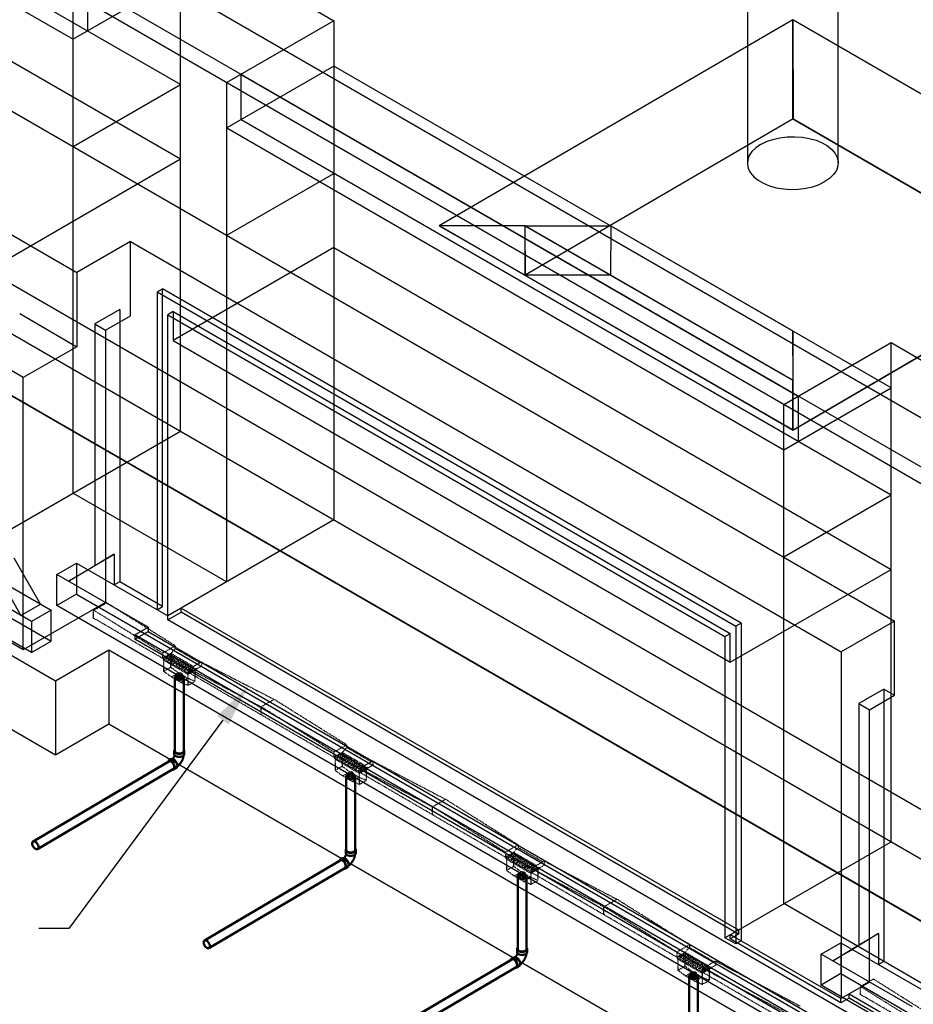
# Model space of a CAD drawing. Header units: inches. Extents: x 175 to 32888, y -1032 to 703.
# Tile 23 of 44: x 1528 to 1881, y -416 to -26. Entities that reach past the tile are written whole.
import ezdxf
from ezdxf import colors
from ezdxf.entities.mleader import LeaderData, LeaderLine
from ezdxf.math import Vec2, Vec3

# ---------------------------------------------------------------- set-up
doc = ezdxf.new("R2010")
doc.units = ezdxf.units.IN
doc.header["$LTSCALE"] = 0.5
doc.header["$MEASUREMENT"] = 0
doc.linetypes.add('HIDDEN2', pattern=[0.1875, 0.125, -0.0625])
for name, color, linetype in [('M-DETL-LIGHT', 1, 'Continuous'), ('M-SECT-PATT', 8, 'Continuous'), ('P-PIPE', 3, 'Continuous'), ('S-ANNO-DIMS', 1, 'Continuous')]:
    doc.layers.add(name, color=color, linetype=linetype)
doc.styles.add('Annotative', font='romans.shx', dxfattribs={"width": 0.8, "height": 0.125})

# ---------------------------------------------------------------- blocks, each defined once
blk = doc.blocks.new('Bend - PVC - Sch 40 - DWV_USACE - Standard-V30-DRAINAGE ISOMETRIC')
at = {"layer": 'P-PIPE', "color": 90, "lineweight": 50}
for p, q in [((1286.15, -165.68), (1286.15, -166.91)), ((1290.11, -166.91), (1290.11, -165.68)), ((1284.96, -168.98), (1283.9, -169.6)), ((1285.91, -173.01), (1286.97, -172.39))]:
    blk.add_line(p, q, dxfattribs=at)
for points in [[(1286.32, -167.35, 0), (1286.3, -167.41, 0), (1286.28, -167.48, 0), (1286.26, -167.55, 0), (1286.24, -167.63, 0), (1286.21, -167.7, 0), (1286.18, -167.77, 0), (1286.15, -167.85, 0), (1286.12, -167.92, 0), (1286.08, -167.99, 0), (1286.04, -168.07, 0), (1286, -168.14, 0), (1285.96, -168.21, 0), (1285.92, -168.28, 0), (1285.87, -168.35, 0), (1285.83, -168.42, 0), (1285.78, -168.49, 0), (1285.73, -168.56, 0), (1285.68, -168.62, 0), (1285.63, -168.68, 0), (1285.58, -168.74, 0), (1285.53, -168.79, 0), (1285.48, -168.85, 0), (1285.43, -168.89, 0), (1285.42, -168.9, 0)], [(1286.3, -165.28, 0), (1286.22, -165.38, 0), (1286.15, -165.68, 0), (1286.22, -165.98, 0), (1286.42, -166.25, 0), (1286.73, -166.49, 0)], [(1286.73, -167.71, 0), (1286.42, -167.48, 0), (1286.22, -167.2, 0), (1286.15, -166.91, 0)], [(1286.73, -166.49, 0), (1287.14, -166.67, 0), (1287.62, -166.78, 0), (1288.13, -166.82, 0), (1288.64, -166.78, 0), (1289.12, -166.67, 0), (1289.53, -166.49, 0), (1289.85, -166.25, 0), (1290.04, -165.98, 0), (1290.11, -165.68, 0), (1290.04, -165.38, 0), (1289.97, -165.28, 0)], [(1290.11, -166.91, 0), (1290.04, -167.2, 0), (1289.85, -167.48, 0), (1289.53, -167.71, 0), (1289.12, -167.89, 0), (1288.64, -168.01, 0), (1288.13, -168.05, 0), (1287.62, -168.01, 0), (1287.14, -167.89, 0), (1286.73, -167.71, 0)], [(1289.85, -167.48, 0), (1289.84, -167.55, 0), (1289.82, -167.71, 0), (1289.79, -167.87, 0), (1289.76, -168.03, 0), (1289.72, -168.18, 0), (1289.68, -168.34, 0), (1289.63, -168.5, 0), (1289.59, -168.65, 0), (1289.53, -168.8, 0), (1289.48, -168.96, 0), (1289.42, -169.11, 0), (1289.35, -169.26, 0), (1289.28, -169.41, 0), (1289.21, -169.56, 0), (1289.14, -169.7, 0), (1289.06, -169.85, 0), (1288.98, -169.99, 0), (1288.89, -170.13, 0), (1288.8, -170.27, 0), (1288.71, -170.4, 0), (1288.62, -170.54, 0), (1288.52, -170.67, 0), (1288.42, -170.8, 0), (1288.32, -170.93, 0), (1288.21, -171.05, 0), (1288.1, -171.17, 0), (1287.99, -171.29, 0), (1287.88, -171.4, 0), (1287.76, -171.51, 0), (1287.64, -171.62, 0), (1287.51, -171.73, 0), (1287.39, -171.83, 0), (1287.33, -171.87, 0)], [(1284.89, -169.7, 0), (1284.53, -169.55, 0), (1284.19, -169.51, 0), (1283.91, -169.6, 0), (1283.69, -169.8, 0), (1283.6, -170, 0)], [(1285.44, -173.09, 0), (1285.62, -173.1, 0), (1285.91, -173.02, 0), (1286.13, -172.81, 0), (1286.26, -172.5, 0), (1286.31, -172.12, 0), (1286.25, -171.67, 0), (1286.11, -171.2, 0), (1285.89, -170.74, 0), (1285.59, -170.32, 0), (1285.25, -169.96, 0), (1284.89, -169.7, 0)], [(1284.96, -168.98, 0), (1284.97, -168.97, 0), (1285.25, -168.89, 0), (1285.59, -168.92, 0), (1285.95, -169.08, 0)], [(1285.95, -169.08, 0), (1286.31, -169.34, 0), (1286.65, -169.69, 0), (1286.95, -170.12, 0), (1287.17, -170.58, 0), (1287.31, -171.05, 0), (1287.37, -171.49, 0), (1287.32, -171.88, 0), (1287.19, -172.19, 0), (1286.97, -172.39, 0)]]:
    blk.add_polyline3d(points, dxfattribs=at)
for centre, start, end in [((1287.17, -166.17), 126.6849, 134.3783), ((1289.1, -166.17), 45.6217, 53.3151)]:
    blk.add_arc(centre, 1.24, start, end, dxfattribs=at)
blk = doc.blocks.new('Mechanical_Box_H_rvt-1-DRAINAGE ISOMETRIC')
blk.add_line((1794.4, -404.16), (1794.4, -406.18))
at = {"layer": 'M-DETL-LIGHT', "linetype": 'HIDDEN2'}
for p, q in [((1556.84, -260.22), (1561.93, -257.24)), ((1556.84, -263.45), (1556.84, -260.22)), ((1584.12, -277.17), (1556.84, -260.22)), ((1589.15, -274.3), (1561.93, -257.24)), ((1584.12, -279.23), (1556.84, -263.39)), ((1589.15, -274.36), (1584.12, -277.23)), ((1587.45, -277.32), (1589.15, -275.38)), ((1589.15, -274.36), (1589.15, -275.38)), ((1598.9, -281.07), (1589.15, -275.38)), ((1584.12, -277.23), (1584.12, -279.23)), ((1587.45, -277.32), (1584.12, -279.23)), ((1594.49, -285.27), (1584.12, -279.23)), ((1587.64, -277.44), (1584.32, -279.34)), ((1584.32, -279.34), (1584.32, -279.84)), ((1594.2, -285.61), (1584.32, -279.84)), ((1584.56, -279.98), (1584.56, -284.39)), ((1587.43, -277.92), (1585.4, -279.09)), ((1587.87, -278.28), (1585.82, -279.45)), ((1588.51, -278.55), (1586.48, -279.71)), ((1588.94, -278.91), (1586.89, -280.08)), ((1587.34, -278), (1587.34, -282.77)), ((1596.36, -282.53), (1587.44, -277.33)), ((1589.58, -279.18), (1587.55, -280.34)), ((1590.02, -279.53), (1587.97, -280.7)), ((1590.65, -279.8), (1588.63, -280.96)), ((1591.09, -280.16), (1589.04, -281.33)), ((1591.73, -280.43), (1589.7, -281.59)), ((1584.56, -284.39), (1587.34, -282.77)), ((1587.59, -286.61), (1584.56, -284.39)), ((1590.37, -284.99), (1587.34, -282.77)), ((1592.16, -280.78), (1590.11, -281.95)), ((1592.8, -281.05), (1590.77, -282.22)), ((1593.24, -281.41), (1591.19, -282.58)), ((1593.88, -281.68), (1591.85, -282.84)), ((1594.31, -282.04), (1592.26, -283.21)), ((1594.95, -282.31), (1592.92, -283.47)), ((1595.39, -282.66), (1593.34, -283.83)), ((1596.03, -282.93), (1594, -284.09)), ((1597.52, -283.21), (1594.2, -285.1)), ((1597.52, -283.71), (1594.2, -285.61)), ((1596.46, -283.29), (1594.41, -284.46)), ((1599.51, -280.72), (1594.49, -283.59)), ((1599.51, -282.39), (1594.49, -285.27)), ((1594.49, -283.22), (1623.17, -298.43)), ((1594.49, -283.59), (1594.49, -285.27)), ((1596.95, -284.04), (1596.95, -288.37)), ((1597.52, -283.21), (1597.52, -283.71)), ((1599.51, -280.72), (1628.27, -295.46)), ((1599.51, -280.72), (1599.51, -282.39)), ((1587.59, -286.61), (1590.37, -284.99)), ((1591.27, -288.76), (1587.59, -286.61)), ((1594.05, -287.14), (1590.37, -284.99)), ((1591.27, -288.76), (1594.05, -287.14)), ((1596.95, -288.37), (1594.05, -287.14)), ((1594.17, -285.59), (1594.17, -289.99)), ((1594.17, -289.99), (1596.95, -288.37)), ((1652, -318.42), (1594.2, -284.72)), ((1594.2, -285.1), (1594.2, -285.61)), ((1594.17, -289.99), (1591.27, -288.76)), ((1623.17, -298.43), (1628.27, -295.46)), ((1657.03, -313.49), (1628.27, -295.46)), ((1623.17, -301.67), (1623.17, -298.43)), ((1652, -316.37), (1623.17, -298.43)), ((1657.03, -313.55), (1652, -316.42)), ((1655.33, -316.52), (1657.03, -314.57)), ((1657.03, -313.55), (1657.03, -314.57)), ((1666.78, -320.26), (1657.03, -314.57)), ((1652, -316.42), (1652, -318.42)), ((1655.33, -316.52), (1652, -318.42)), ((1662.37, -324.46), (1652, -318.42)), ((1655.52, -316.64), (1652.2, -318.53)), ((1652.2, -318.53), (1652.2, -319.04)), ((1662.09, -324.8), (1652.2, -319.04)), ((1652.44, -319.18), (1652.44, -323.58)), ((1655.32, -317.12), (1653.29, -318.28)), ((1655.75, -317.47), (1653.7, -318.64)), ((1656.39, -317.74), (1654.36, -318.9)), ((1656.82, -318.1), (1654.77, -319.27)), ((1655.22, -317.2), (1655.22, -321.96)), ((1664.24, -321.72), (1655.32, -316.52)), ((1657.46, -318.37), (1655.43, -319.53)), ((1657.9, -318.72), (1655.85, -319.89)), ((1658.54, -318.99), (1656.51, -320.16)), ((1658.97, -319.35), (1656.92, -320.52)), ((1652.44, -323.58), (1655.22, -321.96)), ((1658.25, -324.19), (1655.22, -321.96)), ((1659.61, -319.62), (1657.58, -320.78)), ((1660.05, -319.98), (1658, -321.15)), ((1660.69, -320.25), (1658.66, -321.41)), ((1661.12, -320.6), (1659.07, -321.77)), ((1661.76, -320.87), (1659.73, -322.03)), ((1662.19, -321.23), (1660.15, -322.4)), ((1662.83, -321.5), (1660.8, -322.66)), ((1663.27, -321.85), (1661.22, -323.02)), ((1663.91, -322.13), (1661.88, -323.29)), ((1665.4, -322.4), (1662.09, -324.29)), ((1665.4, -322.9), (1662.09, -324.8)), ((1664.34, -322.48), (1662.29, -323.65)), ((1667.39, -319.91), (1662.37, -322.79)), ((1667.39, -321.59), (1662.37, -324.46)), ((1662.37, -322.79), (1691.05, -338.01)), ((1662.37, -322.79), (1662.37, -324.46)), ((1664.83, -323.23), (1664.83, -327.56)), ((1665.4, -322.4), (1665.4, -322.9)), ((1667.39, -319.91), (1696.15, -335.03)), ((1667.39, -319.91), (1667.39, -321.59)), ((1655.47, -325.81), (1652.44, -323.58)), ((1655.47, -325.81), (1658.25, -324.19)), ((1659.15, -327.95), (1655.47, -325.81)), ((1661.93, -326.33), (1658.25, -324.19)), ((1659.15, -327.95), (1661.93, -326.33)), ((1664.83, -327.56), (1661.93, -326.33)), ((1662.05, -324.78), (1662.05, -329.18)), ((1719.89, -357.99), (1662.09, -324.29)), ((1662.09, -324.29), (1662.09, -324.8)), ((1662.05, -329.18), (1659.15, -327.95)), ((1662.05, -329.18), (1664.83, -327.56)), ((1691.05, -338.01), (1696.15, -335.03)), ((1724.91, -353.06), (1696.15, -335.03)), ((1691.05, -341.24), (1691.05, -338.01)), ((1719.89, -355.94), (1691.05, -338.01)), ((1724.91, -353.12), (1719.89, -355.99)), ((1723.21, -356.09), (1724.91, -354.14)), ((1724.91, -353.12), (1724.91, -354.14)), ((1734.67, -359.83), (1724.91, -354.14)), ((1719.89, -355.99), (1719.89, -357.99)), ((1723.21, -356.09), (1719.89, -357.99)), ((1730.25, -364.03), (1719.89, -357.99)), ((1723.4, -356.21), (1720.09, -358.1)), ((1720.09, -358.1), (1720.09, -358.61)), ((1723.2, -356.69), (1721.17, -357.85)), ((1723.63, -357.04), (1721.58, -358.21)), ((1724.27, -357.31), (1722.24, -358.47)), ((1724.71, -357.67), (1722.66, -358.84)), ((1723.1, -356.77), (1723.1, -361.53)), ((1732.12, -361.29), (1723.2, -356.09)), ((1725.35, -357.94), (1723.32, -359.1)), ((1725.78, -358.29), (1723.73, -359.47)), ((1729.97, -364.37), (1720.09, -358.61)), ((1720.33, -358.75), (1720.33, -363.15)), ((1720.33, -363.15), (1723.1, -361.53)), ((1726.13, -363.76), (1723.1, -361.53)), ((1726.42, -358.57), (1724.39, -359.73)), ((1726.85, -358.92), (1724.81, -360.09)), ((1727.49, -359.19), (1725.46, -360.35)), ((1727.93, -359.55), (1725.88, -360.72)), ((1728.57, -359.82), (1726.54, -360.98)), ((1729, -360.17), (1726.95, -361.34)), ((1729.64, -360.44), (1727.61, -361.6)), ((1730.08, -360.8), (1728.03, -361.97)), ((1730.72, -361.07), (1728.69, -362.23)), ((1731.15, -361.42), (1729.1, -362.6)), ((1731.79, -361.7), (1729.76, -362.86)), ((1733.29, -361.97), (1729.97, -363.86)), ((1732.22, -362.05), (1730.18, -363.22)), ((1735.27, -359.48), (1730.25, -362.36)), ((1735.27, -361.16), (1730.25, -364.03)), ((1730.25, -362.36), (1758.93, -377.58)), ((1730.25, -362.36), (1730.25, -364.03)), ((1733.29, -361.97), (1733.29, -362.47)), ((1735.27, -359.48), (1764.03, -374.6)), ((1735.27, -359.48), (1735.27, -361.16)), ((1723.35, -365.38), (1720.33, -363.15)), ((1723.35, -365.38), (1726.13, -363.76)), ((1727.03, -367.52), (1723.35, -365.38)), ((1729.81, -365.9), (1726.13, -363.76)), ((1727.03, -367.52), (1729.81, -365.9)), ((1732.71, -367.13), (1729.81, -365.9)), ((1729.94, -364.35), (1729.94, -368.75)), ((1733.29, -362.47), (1729.97, -364.37)), ((1787.77, -397.56), (1729.97, -363.86)), ((1729.97, -363.86), (1729.97, -364.37)), ((1732.71, -362.8), (1732.71, -367.13)), ((1729.94, -368.75), (1727.03, -367.52)), ((1729.94, -368.75), (1732.71, -367.13)), ((1758.93, -377.58), (1764.03, -374.6)), ((1758.93, -380.81), (1758.93, -377.58)), ((1787.77, -395.51), (1758.93, -377.58)), ((1792.79, -392.63), (1764.03, -374.6)), ((1792.79, -392.69), (1787.77, -395.56)), ((1792.79, -392.69), (1792.79, -393.72)), ((1787.77, -395.56), (1787.77, -397.56)), ((1791.09, -395.66), (1787.77, -397.56)), ((1791.29, -395.78), (1787.97, -397.67)), ((1791.08, -396.26), (1789.05, -397.42)), ((1791.51, -396.61), (1789.47, -397.78)), ((1792.15, -396.88), (1790.12, -398.04)), ((1792.59, -397.24), (1790.54, -398.41)), ((1790.99, -396.34), (1790.99, -401.1)), ((1791.09, -395.66), (1792.79, -393.72)), ((1800, -400.86), (1791.09, -395.66)), ((1802.55, -399.4), (1792.79, -393.72)), ((1798.13, -403.6), (1787.77, -397.56)), ((1787.97, -397.67), (1787.97, -398.18)), ((1797.85, -403.94), (1787.97, -398.18)), ((1788.21, -398.32), (1788.21, -402.72)), ((1788.21, -402.72), (1790.99, -401.1)), ((1794.01, -403.33), (1790.99, -401.1)), ((1793.23, -397.51), (1791.2, -398.67)), ((1793.66, -397.86), (1791.61, -399.04)), ((1794.3, -398.14), (1792.27, -399.3)), ((1794.74, -398.49), (1792.69, -399.66)), ((1795.38, -398.76), (1793.35, -399.92)), ((1795.81, -399.12), (1793.76, -400.29)), ((1796.45, -399.39), (1794.42, -400.55)), ((1796.88, -399.74), (1794.84, -400.91)), ((1797.52, -400.01), (1795.49, -401.18)), ((1797.96, -400.37), (1795.91, -401.54)), ((1798.6, -400.64), (1796.57, -401.8)), ((1799.03, -401), (1796.98, -402.17)), ((1799.67, -401.27), (1797.64, -402.43)), ((1803.16, -399.06), (1798.13, -401.93)), ((1803.16, -400.73), (1798.13, -403.6)), ((1803.16, -399.06), (1836.59, -416.84)), ((1803.16, -399.06), (1803.16, -400.73)), ((1791.23, -404.95), (1788.21, -402.72)), ((1791.23, -404.95), (1794.01, -403.33)), ((1794.92, -407.09), (1791.23, -404.95)), ((1797.7, -405.47), (1794.01, -403.33)), ((1797.82, -403.92), (1797.82, -408.32)), ((1801.17, -401.54), (1797.85, -403.44)), ((1801.17, -402.04), (1797.85, -403.94)), ((1797.85, -403.44), (1797.85, -403.94)), ((1800.11, -401.62), (1798.06, -402.79)), ((1798.13, -401.93), (1831.49, -419.81)), ((1798.13, -401.93), (1798.13, -403.6)), ((1865.57, -442.91), (1798.28, -403.69)), ((1800.6, -402.37), (1800.6, -406.71)), ((1801.17, -401.54), (1801.17, -402.04)), ((1794.92, -407.09), (1797.7, -405.47)), ((1797.82, -408.32), (1794.92, -407.09)), ((1800.6, -406.71), (1797.7, -405.47)), ((1797.82, -408.32), (1800.6, -406.71)), ((1860.5, -409.15), (1865.6, -406.18)), ((1860.5, -412.38), (1860.5, -409.15)), ((1886.72, -425.49), (1860.5, -409.15)), ((1891.75, -422.62), (1865.6, -406.18)), ((1886.72, -427.54), (1860.5, -412.32))]:
    blk.add_line(p, q, dxfattribs=at)
at = {"layer": 'M-DETL-LIGHT', "linetype": 'Continuous'}
for p, q in [((1590.76, -285.79), (1590.76, -287.7)), ((1658.64, -324.98), (1658.64, -326.89)), ((1726.52, -364.55), (1726.52, -366.46)), ((1794.4, -404.12), (1794.4, -406.03))]:
    blk.add_line(p, q, dxfattribs=at)
at = {"layer": 'M-DETL-LIGHT', "color": 1, "linetype": 'Continuous'}
for centre, radius, start, end in [((1590.93, -286.74), 1.78, 95.745, 183.3375), ((1590.9, -286.79), 1.67, 129.6759, 176.1977), ((1591.44, -287.22), 2.13, 131.7697, 173.1765), ((1592.38, -287.43), 2.73, 141.495, 179.1974), ((1596.55, -288.02), 6.43, 159.6343, 176.2953), ((1590.58, -286.74), 1.78, 356.6625, 84.255), ((1584.96, -288.02), 6.43, 3.7047, 20.3657), ((1589.13, -287.43), 2.73, 0.8026, 38.505), ((1590.07, -287.22), 2.13, 6.8235, 48.2303), ((1590.61, -286.79), 1.67, 3.8023, 50.3241), ((1658.82, -325.93), 1.78, 95.745, 183.3375), ((1658.78, -325.99), 1.67, 129.6759, 176.1977), ((1659.33, -326.41), 2.13, 131.7697, 173.1765), ((1660.26, -326.62), 2.73, 141.495, 179.1974), ((1664.43, -327.22), 6.43, 159.6343, 176.2953), ((1658.46, -325.93), 1.78, 356.6625, 84.255), ((1652.85, -327.22), 6.43, 3.7047, 20.3657), ((1657.01, -326.62), 2.73, 0.8026, 38.505), ((1657.95, -326.41), 2.13, 6.8235, 48.2303), ((1658.49, -325.99), 1.67, 3.8023, 50.3241), ((1726.7, -365.5), 1.78, 95.745, 183.3375), ((1726.67, -365.56), 1.67, 129.6759, 176.1977), ((1727.21, -365.98), 2.13, 131.7697, 173.1765), ((1728.14, -366.19), 2.73, 141.495, 179.1974), ((1732.31, -366.79), 6.43, 159.6343, 176.2953), ((1726.34, -365.5), 1.78, 356.6625, 84.255), ((1720.73, -366.79), 6.43, 3.7047, 20.3657), ((1724.9, -366.19), 2.73, 0.8026, 38.505), ((1725.83, -365.98), 2.13, 6.8235, 48.2303), ((1726.37, -365.56), 1.67, 3.8023, 50.3241), ((1794.58, -405.07), 1.78, 95.745, 183.3375), ((1794.55, -405.13), 1.67, 129.6759, 176.1977), ((1795.09, -405.55), 2.13, 131.7697, 173.1765), ((1796.03, -405.76), 2.73, 141.495, 179.1974), ((1800.19, -406.36), 6.43, 159.6343, 176.2953), ((1794.22, -405.07), 1.78, 356.6625, 84.255), ((1788.61, -406.36), 6.43, 3.7047, 20.3657), ((1792.78, -405.76), 2.73, 0.8026, 38.505), ((1793.71, -405.55), 2.13, 6.8235, 48.2303), ((1794.26, -405.13), 1.67, 3.8023, 50.3241)]:
    blk.add_arc(centre, radius, start, end, dxfattribs=at)
at = {"layer": 'M-DETL-LIGHT', "linetype": 'HIDDEN2', "extrusion": (0, 0, -1)}
for centre, start_param, end_param in [((1585.63, -279.26), 0.920266, 4.095331), ((1586.71, -279.88), 0.920266, 4.095331), ((1587.63, -278.11), 4.095331, 7.203451), ((1587.78, -280.51), 0.920266, 4.095331), ((1588.7, -278.74), 4.095331, 7.203451), ((1589.78, -279.37), 4.095331, 7.203451), ((1590.85, -279.99), 4.095331, 7.203451), ((1591.93, -280.62), 4.095331, 7.203451), ((1588.85, -281.13), 0.920266, 4.095331), ((1589.93, -281.76), 0.920266, 4.095331), ((1591, -282.39), 0.920266, 4.095331), ((1592.08, -283.01), 0.920266, 4.095331), ((1593, -281.24), 4.095331, 7.203451), ((1593.15, -283.64), 0.920266, 4.095331), ((1594.07, -281.87), 4.095331, 7.203451), ((1594.22, -284.26), 0.920266, 4.095331), ((1595.15, -282.5), 4.095331, 7.203451), ((1596.22, -283.12), 4.095331, 7.203451), ((1653.51, -318.45), 0.920266, 4.095331), ((1654.59, -319.07), 0.920266, 4.095331), ((1655.51, -317.31), 4.095331, 7.203451), ((1655.66, -319.7), 0.920266, 4.095331), ((1656.59, -317.93), 4.095331, 7.203451), ((1657.66, -318.56), 4.095331, 7.203451), ((1658.73, -319.18), 4.095331, 7.203451), ((1659.81, -319.81), 4.095331, 7.203451), ((1656.74, -320.33), 0.920266, 4.095331), ((1657.81, -320.95), 0.920266, 4.095331), ((1658.88, -321.58), 0.920266, 4.095331), ((1659.96, -322.2), 0.920266, 4.095331), ((1660.88, -320.44), 4.095331, 7.203451), ((1661.03, -322.83), 0.920266, 4.095331), ((1661.96, -321.06), 4.095331, 7.203451), ((1662.11, -323.46), 0.920266, 4.095331), ((1663.03, -321.69), 4.095331, 7.203451), ((1664.1, -322.31), 4.095331, 7.203451), ((1721.4, -358.02), 0.920266, 4.095331), ((1722.47, -358.65), 0.920266, 4.095331), ((1723.39, -356.88), 4.095331, 7.203451), ((1724.47, -357.5), 4.095331, 7.203451), ((1725.54, -358.13), 4.095331, 7.203451), ((1726.62, -358.75), 4.095331, 7.203451), ((1723.54, -359.27), 0.920266, 4.095331), ((1724.62, -359.9), 0.920266, 4.095331), ((1725.69, -360.52), 0.920266, 4.095331), ((1726.77, -361.15), 0.920266, 4.095331), ((1727.69, -359.38), 4.095331, 7.203451), ((1727.84, -361.78), 0.920266, 4.095331), ((1728.76, -360.01), 4.095331, 7.203451), ((1728.91, -362.4), 0.920266, 4.095331), ((1729.84, -360.63), 4.095331, 7.203451), ((1730.91, -361.26), 4.095331, 7.203451), ((1731.99, -361.89), 4.095331, 7.203451), ((1729.99, -363.03), 0.920266, 4.095331), ((1789.28, -397.59), 0.920266, 4.095331), ((1791.28, -396.45), 4.095331, 7.203451), ((1792.35, -397.07), 4.095331, 7.203451), ((1793.42, -397.7), 4.095331, 7.203451), ((1790.35, -398.22), 0.920266, 4.095331), ((1791.43, -398.84), 0.920266, 4.095331), ((1792.5, -399.47), 0.920266, 4.095331), ((1793.57, -400.09), 0.920266, 4.095331), ((1794.5, -398.33), 4.095331, 7.203451), ((1794.65, -400.72), 0.920266, 4.095331), ((1795.57, -398.95), 4.095331, 7.203451), ((1795.72, -401.35), 0.920266, 4.095331), ((1796.65, -399.58), 4.095331, 7.203451), ((1797.72, -400.2), 4.095331, 7.203451), ((1798.79, -400.83), 4.095331, 7.203451), ((1799.87, -401.46), 4.095331, 7.203451), ((1796.8, -401.97), 0.920266, 4.095331), ((1797.87, -402.6), 0.920266, 4.095331)]:
    blk.add_ellipse(centre, major_axis=(0.355, 0.042), ratio=0.675017, start_param=start_param, end_param=end_param, dxfattribs=at)
at = {"layer": 'M-DETL-LIGHT', "linetype": 'HIDDEN2'}
for centre in [(1590.76, -286.84), (1658.64, -326.03), (1726.52, -365.6), (1794.4, -405.17)]:
    blk.add_ellipse(centre, major_axis=(1.6, 0), ratio=0.6329, start_param=0, end_param=3.141593, dxfattribs=at)
at = {"layer": 'M-DETL-LIGHT', "extrusion": (0, 0, -1)}
for centre in [(1590.76, -286.84), (1658.64, -326.03), (1726.52, -365.6), (1794.4, -405.17)]:
    blk.add_ellipse(centre, major_axis=(1.6, 0), ratio=0.6329, start_param=0, end_param=3.141593, dxfattribs=at)
at = {"layer": 'P-PIPE', "color": 90, "lineweight": 50}
for p, q in [((1589.01, -286.84), (1589.01, -315.91)), ((1592.51, -315.91), (1592.51, -286.84)), ((1586.64, -320.03), (1532.86, -351.73)), ((1534.63, -354.75), (1588.42, -323.05)), ((1656.89, -326.03), (1656.89, -355.1)), ((1660.39, -355.1), (1660.39, -326.03)), ((1654.52, -359.22), (1600.74, -390.92)), ((1602.51, -393.94), (1656.3, -362.24)), ((1724.77, -365.59), (1724.77, -394.3)), ((1728.27, -394.3), (1728.27, -365.64)), ((1722.41, -398.42), (1668.62, -430.12)), ((1670.4, -433.13), (1724.19, -401.43)), ((1792.65, -405.17), (1792.65, -433.49)), ((1796.15, -433.49), (1796.15, -405.17))]:
    blk.add_line(p, q, dxfattribs=at)
for points in [[(1589.52, -286.13, 0), (1589.24, -286.34, 0), (1589.06, -286.58, 0), (1589.01, -286.84, 0), (1589.06, -287.1, 0), (1589.24, -287.35, 0), (1589.52, -287.56, 0)], [(1589.52, -286.13, 0), (1589.24, -286.34, 0), (1589.06, -286.58, 0), (1589.01, -286.84, 0), (1589.06, -287.1, 0), (1589.24, -287.35, 0), (1589.52, -287.56, 0)], [(1591.99, -286.13, 0), (1591.63, -285.97, 0), (1591.21, -285.86, 0), (1590.76, -285.83, 0), (1590.3, -285.86, 0), (1589.88, -285.97, 0), (1589.52, -286.13, 0)], [(1591.99, -286.13, 0), (1591.63, -285.97, 0), (1591.21, -285.86, 0), (1590.76, -285.83, 0), (1590.3, -285.86, 0), (1589.88, -285.97, 0), (1589.52, -286.13, 0)], [(1589.52, -287.56, 0), (1589.88, -287.72, 0), (1590.3, -287.82, 0), (1590.76, -287.85, 0), (1591.21, -287.82, 0), (1591.63, -287.72, 0), (1591.99, -287.56, 0)], [(1589.52, -287.56, 0), (1589.88, -287.72, 0), (1590.3, -287.82, 0), (1590.76, -287.85, 0), (1591.21, -287.82, 0), (1591.63, -287.72, 0), (1591.99, -287.56, 0)], [(1591.99, -287.56, 0), (1592.27, -287.35, 0), (1592.45, -287.1, 0), (1592.51, -286.84, 0), (1592.45, -286.58, 0), (1592.27, -286.34, 0), (1591.99, -286.13, 0)], [(1591.99, -287.56, 0), (1592.27, -287.35, 0), (1592.45, -287.1, 0), (1592.51, -286.84, 0), (1592.45, -286.58, 0), (1592.27, -286.34, 0), (1591.99, -286.13, 0)], [(1589.52, -316.63, 0), (1589.24, -316.42, 0), (1589.06, -316.17, 0), (1589.01, -315.91, 0)], [(1591.99, -316.63, 0), (1591.63, -316.79, 0), (1591.21, -316.89, 0), (1590.76, -316.92, 0), (1590.3, -316.89, 0), (1589.88, -316.79, 0), (1589.52, -316.63, 0)], [(1592.51, -315.91, 0), (1592.45, -316.17, 0), (1592.27, -316.42, 0), (1591.99, -316.63, 0)], [(1586.64, -320.03, 0), (1586.9, -319.95, 0), (1587.2, -319.98, 0), (1587.52, -320.12, 0)], [(1587.52, -320.12, 0), (1587.84, -320.35, 0), (1588.14, -320.66, 0), (1588.39, -321.04, 0), (1588.59, -321.45, 0), (1588.72, -321.86, 0), (1588.77, -322.25, 0)], [(1588.77, -322.25, 0), (1588.73, -322.6, 0), (1588.61, -322.87, 0), (1588.42, -323.05, 0)], [(1657.4, -325.32, 0), (1657.12, -325.53, 0), (1656.95, -325.77, 0), (1656.89, -326.03, 0), (1656.95, -326.29, 0), (1657.12, -326.54, 0), (1657.4, -326.75, 0)], [(1657.4, -325.32, 0), (1657.12, -325.53, 0), (1656.95, -325.77, 0), (1656.89, -326.03, 0), (1656.95, -326.29, 0), (1657.12, -326.54, 0), (1657.4, -326.75, 0)], [(1659.88, -325.32, 0), (1659.51, -325.16, 0), (1659.09, -325.06, 0), (1658.64, -325.02, 0), (1658.18, -325.06, 0), (1657.76, -325.16, 0), (1657.4, -325.32, 0)], [(1659.88, -325.32, 0), (1659.51, -325.16, 0), (1659.09, -325.06, 0), (1658.64, -325.02, 0), (1658.18, -325.06, 0), (1657.76, -325.16, 0), (1657.4, -325.32, 0)], [(1657.4, -326.75, 0), (1657.76, -326.91, 0), (1658.18, -327.01, 0), (1658.64, -327.04, 0), (1659.09, -327.01, 0), (1659.51, -326.91, 0), (1659.88, -326.75, 0)], [(1657.4, -326.75, 0), (1657.76, -326.91, 0), (1658.18, -327.01, 0), (1658.64, -327.04, 0), (1659.09, -327.01, 0), (1659.51, -326.91, 0), (1659.88, -326.75, 0)], [(1659.88, -326.75, 0), (1660.15, -326.54, 0), (1660.33, -326.29, 0), (1660.39, -326.03, 0), (1660.33, -325.77, 0), (1660.15, -325.53, 0), (1659.88, -325.32, 0)], [(1659.88, -326.75, 0), (1660.15, -326.54, 0), (1660.33, -326.29, 0), (1660.39, -326.03, 0), (1660.33, -325.77, 0), (1660.15, -325.53, 0), (1659.88, -325.32, 0)], [(1533.73, -351.82, 0), (1533.41, -351.68, 0), (1533.11, -351.65, 0), (1532.86, -351.73, 0), (1532.67, -351.91, 0), (1532.55, -352.18, 0), (1532.51, -352.52, 0)], [(1532.51, -352.52, 0), (1532.55, -352.92, 0), (1532.68, -353.33, 0), (1532.88, -353.74, 0), (1533.14, -354.11, 0), (1533.44, -354.43, 0), (1533.76, -354.66, 0)], [(1534.98, -353.95, 0), (1534.94, -353.56, 0), (1534.81, -353.15, 0), (1534.61, -352.74, 0), (1534.35, -352.36, 0), (1534.05, -352.05, 0), (1533.73, -351.82, 0)], [(1533.76, -354.66, 0), (1534.08, -354.8, 0), (1534.37, -354.83, 0), (1534.63, -354.75, 0), (1534.82, -354.57, 0), (1534.94, -354.3, 0), (1534.98, -353.95, 0)], [(1657.4, -355.82, 0), (1657.12, -355.61, 0), (1656.95, -355.36, 0), (1656.89, -355.1, 0), (1656.89, -355.1, 0)], [(1659.88, -355.82, 0), (1659.51, -355.98, 0), (1659.09, -356.08, 0), (1658.64, -356.11, 0), (1658.18, -356.08, 0), (1657.76, -355.98, 0), (1657.4, -355.82, 0)], [(1660.39, -355.1, 0), (1660.39, -355.1, 0), (1660.33, -355.36, 0), (1660.15, -355.61, 0), (1659.88, -355.82, 0)], [(1654.53, -359.22, 0), (1654.78, -359.14, 0), (1655.08, -359.17, 0), (1655.4, -359.31, 0)], [(1655.4, -359.31, 0), (1655.72, -359.54, 0), (1656.02, -359.86, 0), (1656.28, -360.23, 0), (1656.48, -360.64, 0), (1656.6, -361.05, 0), (1656.65, -361.44, 0)], [(1656.65, -361.44, 0), (1656.61, -361.79, 0), (1656.49, -362.06, 0), (1656.3, -362.24, 0)], [(1725.28, -364.89, 0), (1725, -365.1, 0), (1724.83, -365.34, 0), (1724.77, -365.6, 0), (1724.83, -365.87, 0), (1725, -366.11, 0), (1725.28, -366.32, 0)], [(1727.76, -364.89, 0), (1727.39, -364.73, 0), (1726.97, -364.63, 0), (1726.52, -364.59, 0), (1726.07, -364.63, 0), (1725.64, -364.73, 0), (1725.28, -364.89, 0)], [(1725.28, -366.32, 0), (1725.64, -366.48, 0), (1726.07, -366.58, 0), (1726.52, -366.61, 0), (1726.97, -366.58, 0), (1727.39, -366.48, 0), (1727.76, -366.32, 0)], [(1727.76, -366.32, 0), (1728.04, -366.11, 0), (1728.21, -365.87, 0), (1728.27, -365.6, 0), (1728.21, -365.34, 0), (1728.04, -365.1, 0), (1727.76, -364.89, 0)], [(1601.61, -391.01, 0), (1601.29, -390.87, 0), (1601, -390.84, 0), (1600.74, -390.92, 0), (1600.55, -391.1, 0), (1600.43, -391.37, 0), (1600.39, -391.72, 0)], [(1600.39, -391.72, 0), (1600.43, -392.11, 0), (1600.56, -392.52, 0), (1600.76, -392.93, 0), (1601.02, -393.3, 0), (1601.32, -393.62, 0), (1601.64, -393.85, 0)], [(1602.86, -393.14, 0), (1602.82, -392.75, 0), (1602.69, -392.34, 0), (1602.49, -391.93, 0), (1602.23, -391.56, 0), (1601.93, -391.24, 0), (1601.61, -391.01, 0)], [(1601.64, -393.85, 0), (1601.96, -393.99, 0), (1602.26, -394.02, 0), (1602.51, -393.94, 0), (1602.7, -393.76, 0), (1602.82, -393.49, 0), (1602.86, -393.14, 0)], [(1725.29, -395.01, 0), (1725.01, -394.8, 0), (1724.83, -394.56, 0), (1724.78, -394.31, 0)], [(1727.76, -395.01, 0), (1727.4, -395.17, 0), (1726.98, -395.27, 0), (1726.52, -395.31, 0), (1726.07, -395.27, 0), (1725.65, -395.17, 0), (1725.29, -395.01, 0)], [(1728.27, -394.3, 0), (1728.21, -394.56, 0), (1728.04, -394.8, 0), (1727.76, -395.01, 0)], [(1722.41, -398.41, 0), (1722.67, -398.34, 0), (1722.96, -398.37, 0), (1723.28, -398.5, 0)], [(1723.28, -398.5, 0), (1723.6, -398.74, 0), (1723.9, -399.05, 0), (1724.16, -399.42, 0), (1724.36, -399.83, 0), (1724.49, -400.25, 0), (1724.53, -400.64, 0)], [(1724.53, -400.64, 0), (1724.5, -400.98, 0), (1724.37, -401.25, 0), (1724.18, -401.43, 0)], [(1793.16, -404.46, 0), (1792.89, -404.67, 0), (1792.71, -404.91, 0), (1792.65, -405.17, 0), (1792.71, -405.44, 0), (1792.89, -405.68, 0), (1793.16, -405.89, 0)], [(1795.64, -404.46, 0), (1795.28, -404.3, 0), (1794.86, -404.2, 0), (1794.4, -404.16, 0), (1793.95, -404.2, 0), (1793.53, -404.3, 0), (1793.16, -404.46, 0)], [(1795.64, -405.89, 0), (1795.92, -405.68, 0), (1796.09, -405.44, 0), (1796.15, -405.17, 0), (1796.09, -404.91, 0), (1795.92, -404.67, 0), (1795.64, -404.46, 0)], [(1793.16, -405.89, 0), (1793.53, -406.05, 0), (1793.95, -406.15, 0), (1794.4, -406.18, 0), (1794.86, -406.15, 0), (1795.28, -406.05, 0), (1795.64, -405.89, 0)]]:
    blk.add_polyline3d(points, dxfattribs=at)
for p in [(302.62, -150.23), (370.51, -189.42), (438.39, -228.62)]:
    blk.add_blockref('Bend - PVC - Sch 40 - DWV_USACE - Standard-V30-DRAINAGE ISOMETRIC', p, dxfattribs=at)

msp = doc.modelspace()

# ---------------------------------------------------------------- linework, layer by layer
at = {"layer": 'M-SECT-PATT', "lineweight": -3}
for p, q in [((2402.95, -509.44), (470.43, 606.3)), ((799.23, 442.59), (2162.53, -344.51)), ((2162.53, -364.12), (799.23, 422.98)), ((773.78, 282.56), (2187.99, -533.94)), ((2226.17, -536.39), (820.44, 275.21)), ((1591.19, -52.2), (1052.38, 258.88)), ((2179.5, -553.53), (782.26, 253.17)), ((782.26, 253.17), (2187.99, -558.43)), ((1089.14, 208.26), (1591.19, -81.6)), ((1328.15, 93.13), (1548.76, -34.24)), ((918.02, 71.9), (1541.69, -288.17)), ((1241.88, 51.49), (1550.18, -126.5)), ((1328.15, 50.68), (1874.03, -264.49)), ((993.7, 42.91), (1539.97, -272.48)), ((1541.69, -317.56), (918.02, 42.51)), ((1532.19, -276.97), (985.92, 38.42)), ((1815.73, 24.55), (1815.73, -83.28)), ((1851.73, -83.18), (1851.73, 24.55)), ((1591.19, -189.37), (1591.19, 8.22)), ((1591.19, 8.22), (1652, -26.89)), ((1591.19, -9.75), (1548.76, -34.24)), ((1554.42, -13.01), (1554.42, -30.97)), ((1548.76, -213.87), (1548.76, -16.28)), ((1652, -26.89), (1609.58, -51.39)), ((1652, -26.89), (1652, -224.48)), ((1833.73, -26.49), (1693.72, -108.13)), ((1833.81, -65.73), (1833.73, -26.49)), ((1833.73, -26.49), (1833.73, -65.88)), ((1833.73, -65.78), (1833.73, -26.59)), ((1833.73, -26.59), (1833.81, -65.83)), ((1973.74, -107.42), (1833.73, -26.59)), ((1652, -44.85), (1609.58, -69.35)), ((1872.62, -172.23), (1652, -44.85)), ((1615.23, -66.08), (1615.23, -48.12)), ((1615.23, -48.12), (1835.85, -175.49)), ((1548.76, -76.7), (1591.19, -52.2)), ((1609.58, -248.98), (1609.58, -51.39)), ((1872.62, -214.69), (1615.23, -66.08)), ((1833.81, -65.73), (1727.75, -127.58)), ((1833.73, -65.88), (1833.73, -65.78)), ((1939.71, -126.97), (1833.73, -65.78)), ((1905.85, -107.52), (1833.73, -65.88)), ((1833.81, -65.83), (1833.81, -65.73)), ((1609.58, -69.35), (1830.19, -196.72)), ((1506.34, -130.59), (1591.19, -81.6)), ((1609.58, -111.81), (1652, -87.31)), ((1727.66, -108.03), (1693.72, -108.13)), ((1693.72, -108.13), (1727.75, -127.58)), ((1727.77, -108.03), (1693.89, -108.13)), ((1693.89, -108.13), (1833.81, -188.91)), ((1727.66, -108.03), (1833.81, -169.32)), ((1727.66, -108.03), (1727.66, -127.63)), ((1727.66, -108.03), (1727.75, -127.58)), ((1833.73, -169.21), (1727.77, -108.03)), ((1727.77, -108.03), (1761.6, -108.03)), ((1761.6, -108.03), (1761.52, -127.58)), ((1761.6, -108.03), (1833.73, -149.67)), ((1833.73, -188.96), (1973.74, -107.32)), ((1571.39, -114.26), (1550.18, -126.5)), ((1571.39, -114.26), (1852.82, -276.74)), ((1571.39, -143.65), (1571.39, -114.26)), ((1652, -116.71), (1588.36, -153.45)), ((1652, -116.71), (1872.62, -244.08)), ((1550.18, -126.5), (1550.18, -155.9)), ((1761.52, -127.58), (1727.58, -127.58)), ((1727.66, -127.63), (1727.75, -127.58)), ((1833.73, -188.86), (1727.66, -127.63)), ((1833.81, -188.82), (1939.88, -126.97)), ((1582, -134.26), (1584.12, -133.04)), ((1582, -134.26), (1582, -260)), ((1582, -134.26), (1811.1, -266.53)), ((1584.12, -258.78), (1584.12, -133.04)), ((1813.22, -265.31), (1584.12, -133.04)), ((1527.55, -142.83), (1550.18, -155.9)), ((1567.15, -141.2), (1557.25, -146.92)), ((1561.49, -149.37), (1571.39, -143.65)), ((1567.15, -141.2), (1567.15, -248.98)), ((1588.36, -142.02), (1586.24, -143.24)), ((1586.24, -264.08), (1586.24, -143.24)), ((1586.24, -143.24), (1806.86, -270.62)), ((1588.36, -142.02), (1588.36, -153.45)), ((1588.36, -142.02), (1808.98, -269.39)), ((1557.25, -146.92), (1557.25, -242.49)), ((1557.25, -146.92), (1561.49, -149.37)), ((1561.49, -149.37), (1561.49, -257.14)), ((1833.81, -169.32), (1833.73, -149.67)), ((1833.73, -149.67), (1833.73, -169.21)), ((1528.97, -168.15), (1502.1, -152.63)), ((1588.36, -153.45), (1808.98, -280.82)), ((1830.19, -178.76), (1872.62, -154.27)), ((1872.62, -351.86), (1872.62, -154.27)), ((1872.62, -154.27), (1933.43, -189.37)), ((1550.18, -155.9), (1528.97, -168.15)), ((1528.97, -275.92), (1528.97, -168.15)), ((1833.73, -188.86), (1833.73, -169.21)), ((1833.81, -188.82), (1833.73, -169.27)), ((1833.73, -169.27), (1833.73, -188.86)), ((1833.73, -188.96), (1833.73, -169.27)), ((1833.81, -188.91), (1833.81, -169.32)), ((1830.19, -196.72), (1872.62, -172.23)), ((1830.19, -376.35), (1830.19, -178.76)), ((1835.85, -175.49), (1835.85, -193.46)), ((1504.22, -239.59), (1591.19, -189.37)), ((1833.81, -188.82), (1833.73, -188.86)), ((1833.81, -188.82), (1833.73, -188.96)), ((1548.76, -213.87), (1609.58, -248.98)), ((1872.62, -214.69), (1830.19, -239.18)), ((1652, -224.48), (1586.24, -262.45)), ((1503.81, -239.36), (1539.97, -260.23)), ((1535.78, -257.81), (1525.43, -239.59)), ((1542.31, -246.07), (1550.09, -241.58)), ((1550.09, -241.58), (1586.24, -262.45)), ((1550.09, -241.58), (1550.09, -253.83)), ((1565.03, -238), (1554.71, -244.25)), ((1557.25, -242.49), (1565.03, -238)), ((1565.03, -238), (1565.03, -250.2)), ((1532.19, -264.72), (1496.04, -243.85)), ((1517.65, -244.08), (1528.01, -262.31)), ((1546.93, -248.74), (1557.25, -242.49)), ((1554.71, -244.25), (1546.93, -248.74)), ((1808.98, -280.82), (1872.62, -244.08)), ((1578.46, -266.94), (1542.31, -246.07)), ((1542.31, -258.32), (1542.31, -246.07)), ((1567.15, -248.98), (1565.03, -250.2)), ((1584.12, -258.78), (1567.15, -248.98)), ((1561.49, -257.14), (1528.97, -275.92)), ((1550.09, -253.83), (1542.31, -258.32)), ((1550.09, -253.83), (2096.76, -569.45)), ((1528.97, -275.92), (1502.1, -260.41)), ((1528.01, -262.31), (1535.78, -257.81)), ((1539.97, -260.23), (1532.19, -264.72)), ((1539.97, -272.48), (1539.97, -260.23)), ((2088.98, -573.94), (1542.31, -258.32)), ((1582, -260), (1584.12, -258.78)), ((1586.24, -264.08), (1591.54, -261.02)), ((1591.54, -259.39), (1812.16, -386.76)), ((1591.54, -261.02), (1591.54, -259.39)), ((1812.16, -388.4), (1591.54, -261.02)), ((1532.19, -264.72), (1532.19, -276.97)), ((2096.76, -558.83), (1586.24, -264.08)), ((1874.03, -264.49), (1852.82, -276.74)), ((1874.03, -293.89), (1874.03, -264.49)), ((1573.16, -270), (1578.46, -266.94)), ((1573.16, -271.64), (1578.46, -268.57)), ((1578.46, -266.94), (1578.46, -268.57)), ((1578.46, -268.57), (2088.98, -563.32)), ((1813.22, -265.31), (1811.1, -266.53)), ((1811.1, -266.53), (1811.1, -392.27)), ((1813.22, -265.31), (1813.22, -391.05)), ((1532.19, -276.97), (1539.97, -272.48)), ((2083.68, -564.75), (1573.16, -270)), ((1573.16, -270), (1573.16, -271.64)), ((2083.68, -566.38), (1573.16, -271.64)), ((1806.86, -270.62), (1808.98, -269.39)), ((1806.86, -270.62), (1806.86, -389.82)), ((1808.98, -280.82), (1808.98, -269.39)), ((1541.69, -288.17), (1562.91, -275.92)), ((1562.91, -275.92), (2098.89, -585.38)), ((1562.91, -275.92), (1562.91, -305.32)), ((1852.82, -276.74), (1852.82, -413.91)), ((1541.69, -288.17), (1541.69, -317.56)), ((1869.79, -291.44), (1859.89, -297.15)), ((1869.79, -291.44), (1869.79, -399.21)), ((1869.79, -291.44), (1874.03, -293.89)), ((1864.13, -299.6), (1874.03, -293.89)), ((1859.89, -297.15), (1859.89, -392.68)), ((1859.89, -297.15), (1864.13, -299.6)), ((1864.13, -407.38), (1864.13, -299.6)), ((1562.91, -305.32), (1541.69, -317.56)), ((2098.89, -614.77), (1562.91, -305.32)), ((1806.86, -389.82), (1872.62, -351.86)), ((1891, -411.46), (1830.19, -376.35)), ((1812.16, -388.4), (1808.98, -390.23)), ((1808.98, -388.6), (1852.82, -413.91)), ((1808.98, -390.23), (1808.98, -388.6)), ((1812.16, -386.76), (1812.16, -388.4)), ((1867.67, -388.19), (1857.32, -394.46)), ((1859.89, -392.68), (1867.67, -388.19)), ((1867.67, -388.19), (1867.67, -400.44)), ((1811.1, -392.27), (1806.86, -389.82)), ((1852.81, -415.54), (1808.98, -390.23)), ((1813.22, -391.05), (1811.1, -392.27)), ((1844.94, -396.3), (1852.72, -391.81)), ((1849.54, -398.95), (1859.89, -392.68)), ((1852.72, -391.81), (1888.88, -412.69)), ((1852.72, -391.81), (1852.72, -404.06)), ((1881.09, -417.17), (1844.94, -396.3)), ((1844.94, -408.55), (1844.94, -396.3)), ((1857.32, -394.46), (1849.54, -398.95)), ((1869.79, -399.21), (1867.67, -400.44)), ((1852.72, -404.06), (1844.94, -408.55)), ((1852.72, -404.06), (2109.49, -552.3)), ((2101.71, -556.79), (1844.94, -408.55)), ((1864.13, -407.38), (1852.82, -413.91)), ((1852.81, -413.9), (1855.99, -412.07)), ((1855.99, -412.07), (2102.06, -554.14)), ((1855.99, -413.7), (1855.99, -412.07)), ((1855.99, -413.7), (1852.81, -415.54)), ((1852.81, -415.54), (1852.81, -413.9)), ((2102.06, -555.77), (1855.99, -413.7))]:
    msp.add_line(p, q, dxfattribs=at)
for points in [[(1833.81, -65.83, 0), (1845.62, -72.6, 0), (1927.99, -120.15, 0), (1939.71, -126.97, 0)], [(1821, -75.88, 0), (1823.27, -74.76, 0), (1825.82, -73.87, 0), (1828.59, -73.23, 0), (1831.5, -72.87, 0), (1834.47, -72.79, 0), (1837.42, -73, 0), (1840.27, -73.48, 0), (1842.94, -74.23, 0), (1845.36, -75.23, 0), (1847.46, -76.44, 0), (1849.19, -77.84, 0), (1850.5, -79.39, 0), (1851.35, -81.04, 0), (1851.71, -82.75, 0), (1851.59, -84.47, 0), (1850.98, -86.16, 0), (1849.9, -87.77, 0), (1848.38, -89.26, 0), (1846.46, -90.58, 0)], [(1821, -75.88, 0), (1819.08, -77.2, 0), (1817.56, -78.69, 0), (1816.48, -80.3, 0), (1815.87, -81.99, 0), (1815.74, -83.71, 0), (1816.11, -85.42, 0), (1816.96, -87.08, 0), (1818.27, -88.62, 0), (1819.99, -90.02, 0), (1822.09, -91.23, 0), (1824.51, -92.23, 0), (1827.19, -92.98, 0), (1830.03, -93.46, 0), (1832.98, -93.67, 0), (1835.95, -93.59, 0), (1838.86, -93.23, 0), (1841.63, -92.59, 0), (1844.19, -91.7, 0), (1846.46, -90.58, 0)]]:
    msp.add_polyline3d(points, dxfattribs=at)

# ---------------------------------------------------------------- block references
at = {"layer": 'P-PIPE', "lineweight": -3}
msp.add_blockref('Mechanical_Box_H_rvt-1-DRAINAGE ISOMETRIC', (0, 0), dxfattribs=at)

# ---------------------------------------------------------------- leaders
at = {"layer": 'S-ANNO-DIMS', "lineweight": -3}
ml = msp.add_multileader_mtext('Standard', dxfattribs=at)
ml.set_content('DOOR TRENCH DRAIN', color=2, style='Annotative')
ml.set_leader_properties()
ml.build(insert=Vec2(0, 0))
ml.multileader.update_dxf_attribs({"text_right_attachment_type": 3, "dogleg_length": 0.125, "arrow_head_size": 17.28, "scale": 96})
ctx = ml.context
ctx.base_point, ctx.scale, ctx.char_height, ctx.arrow_head_size, ctx.landing_gap_size, ctx.plane_origin = Vec3(875.71, -113.39), 96, 12, 17.28, 9, Vec3(869.34, -113.39)
ctx.right_attachment = 3
notes = []
notes.append((ctx, [(1, (1, 1, 0), (1057.03, -113.39), (-1, 0), 12, [(1, [(1118.09, -8.99), (1131.1, -52.63)], 0, [])])]))
ctx.mtext.insert, ctx.mtext.width, ctx.mtext.flow_direction = Vec3(884.71, -107.39), 156.9967, 5
ml = msp.add_multileader_mtext('Standard', dxfattribs=at)
ml.set_content('3" %%C SOLID PVC DOOR TRENCH DRAINS REF: S-105 FOR SPACING (TYP.)', color=2, style='Annotative')
ml.set_leader_properties()
ml.build(insert=Vec2(0, 0))
ml.multileader.update_dxf_attribs({"text_right_attachment_type": 3, "dogleg_length": 0.125, "arrow_head_size": 17.28, "scale": 96})
ctx = ml.context
ctx.base_point, ctx.scale, ctx.char_height, ctx.arrow_head_size, ctx.landing_gap_size, ctx.plane_origin = Vec3(939.53, -181.57), 96, 12, 17.28, 9, Vec3(912.66, -188.8)
ctx.right_attachment = 3
notes.append((ctx, [(1, (1, 1, 0), (1173.87, -226.14), (-1, 0), 12, [(1, [(1172.27, -147.49), (1253.98, -188)], 0, [])])]))
ctx.mtext.insert, ctx.mtext.width, ctx.mtext.defined_height, ctx.mtext.flow_direction = Vec3(948.53, -173.57), 205.1291, 54.15, 5
ml = msp.add_multileader_mtext('Standard', dxfattribs=at)
ml.set_content('REF: A3/S-504 FOR\\PTRENCH AT MAGAZINE\\PDRAIN DETAIL (TYP.)', color=2, style='Annotative')
ml.set_leader_properties()
ml.build(insert=Vec2(0, 0))
ml.multileader.update_dxf_attribs({"text_right_attachment_type": 3, "dogleg_length": 0.125, "arrow_head_size": 17.28, "scale": 96})
ctx = ml.context
ctx.base_point, ctx.scale, ctx.char_height, ctx.arrow_head_size, ctx.landing_gap_size, ctx.plane_origin = Vec3(1359.83, -341.65), 96, 12, 17.28, 9, Vec3(1285.88, -368.78)
ctx.right_attachment = 3
notes.append((ctx, [(1, (1, 1, 0), (1547.08, -386.23), (-1, 0), 12, [(0, [(1618.29, -289.89)], 0, [])])]))
ctx.mtext.insert, ctx.mtext.flow_direction = Vec3(1368.83, -333.65), 5
for ctx, leaders in notes:
    for number, flags, end, landing, length, lines in leaders:
        leader = LeaderData()
        leader.index, (leader.has_last_leader_line, leader.has_dogleg_vector, leader.attachment_direction) = number, flags
        leader.last_leader_point, leader.dogleg_vector, leader.dogleg_length = Vec3(end), Vec3(landing), length
        for number, points, colour, breaks in lines:
            line = LeaderLine()
            line.index, line.vertices, line.color, line.breaks = number, Vec3.list(points), colors.encode_raw_color(colour), breaks
            leader.lines.append(line)
        ctx.leaders.append(leader)

doc.saveas('drawing.dxf')
